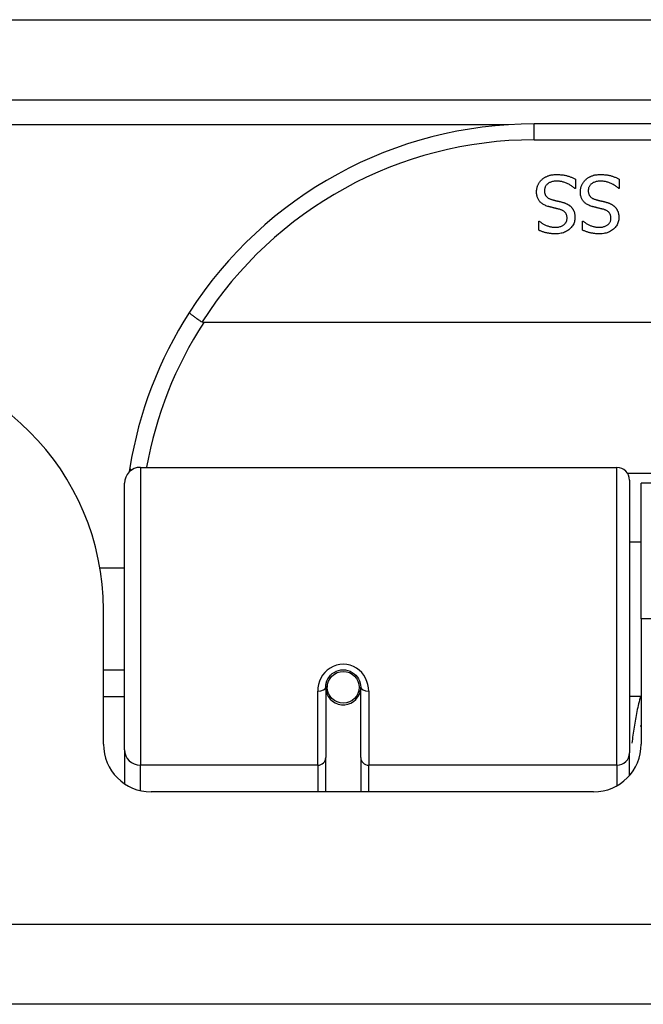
# Model space of a CAD drawing. Header units: inches. Extents: x 25 to 627, y 68 to 290.
# Tile 15 of 250: x 79.258 to 80.03, y 68.365 to 69.583. Entities that reach past the tile are written whole.
import ezdxf

# ---------------------------------------------------------------- set-up
doc = ezdxf.new("R2010")
doc.units = ezdxf.units.IN
doc.header["$MEASUREMENT"] = 0
doc.layers.add('Visible Edges(ANSI)', color=7, linetype='Continuous', lineweight=25)
doc.layers.add('Visible Tangent Edges(ANSI)', color=7, linetype='Continuous', lineweight=25)

msp = doc.modelspace()

# ---------------------------------------------------------------- linework, layer by layer
at = {"layer": 'Visible Edges(ANSI)'}
for p, q in [((25.0901, 69.4844), (84.8921, 69.4844)), ((81.3907, 69.4544), (79.8946, 69.4544)), ((79.9458, 69.3862), (79.9458, 69.3744)), ((80, 69.3862), (80, 69.3744)), ((79.9458, 69.3744), (79.9451, 69.3744)), ((80, 69.3744), (79.9993, 69.3744)), ((79.9003, 69.3342), (79.901, 69.3342)), ((79.9003, 69.3229), (79.9003, 69.3342)), ((79.9546, 69.3342), (79.9553, 69.3342)), ((79.9546, 69.3229), (79.9546, 69.3342)), ((81.7995, 69.2087), (79.4857, 69.2087)), ((79.4074, 69.0294), (79.997, 69.0294)), ((79.3877, 68.6798), (79.3877, 69.0097)), ((80.0127, 69.0136), (80.0127, 68.676)), ((80.0271, 68.8419), (80.0271, 69.0099)), ((81.2581, 69.0099), (80.0271, 69.0099)), ((80.0127, 68.9373), (80.0271, 68.9373)), ((79.3573, 68.9049), (79.3877, 68.9049)), ((79.3616, 68.6869), (79.3616, 68.8529)), ((80.0271, 68.8419), (80.0271, 68.6869)), ((79.3616, 68.7789), (79.3877, 68.7789)), ((79.6371, 68.7615), (79.6391, 68.7611)), ((79.6387, 68.7612), (79.6387, 68.7572)), ((79.6367, 68.7572), (79.6367, 68.6703)), ((79.6388, 68.7549), (79.6368, 68.7549)), ((79.6776, 68.7532), (79.68, 68.7527)), ((79.68, 68.6703), (79.68, 68.7572)), ((79.3877, 68.7454), (79.3616, 68.7454)), ((79.6427, 68.7454), (79.6402, 68.7454)), ((79.6765, 68.7454), (79.6741, 68.7454)), ((80.0127, 68.7464), (80.0271, 68.7464)), ((79.3877, 68.6798), (79.3877, 68.6379)), ((80.0127, 68.6483), (80.0127, 68.676)), ((79.6367, 68.6279), (79.6367, 68.6703)), ((79.68, 68.6703), (79.68, 68.6279)), ((79.9681, 68.6279), (79.4207, 68.6279)), ((84.7936, 68.3649), (25.1886, 68.3649))]:
    msp.add_line(p, q, dxfattribs=at)
at = {"layer": 'Visible Edges(ANSI)', "flags": 128}
for points in [[(79.8976, 69.3703), (79.8976, 69.3709), (79.8976, 69.3716), (79.8977, 69.3723), (79.8978, 69.373), (79.8979, 69.3737), (79.898, 69.3744), (79.8982, 69.3751), (79.8983, 69.3758), (79.8985, 69.3764), (79.8988, 69.3771), (79.899, 69.3778), (79.8993, 69.3785), (79.8996, 69.3791), (79.8999, 69.3798), (79.9002, 69.3804), (79.9006, 69.381), (79.9009, 69.3816), (79.9013, 69.3822), (79.9017, 69.3827), (79.9021, 69.3833), (79.9026, 69.3838), (79.903, 69.3843), (79.9035, 69.3848), (79.904, 69.3853)], [(79.904, 69.3853), (79.9046, 69.3858), (79.9052, 69.3863), (79.9058, 69.3868), (79.9064, 69.3872), (79.907, 69.3876), (79.9076, 69.388), (79.9083, 69.3884), (79.9089, 69.3888), (79.9096, 69.3891), (79.9103, 69.3895), (79.911, 69.3898), (79.9117, 69.3901), (79.9124, 69.3903), (79.9132, 69.3906), (79.914, 69.3908), (79.9148, 69.391), (79.9157, 69.3912), (79.9166, 69.3913), (79.9175, 69.3914), (79.9184, 69.3915), (79.9194, 69.3916), (79.9204, 69.3917), (79.9214, 69.3917), (79.9225, 69.3917)], [(79.9232, 69.3836), (79.9219, 69.3836), (79.9207, 69.3835), (79.9195, 69.3834), (79.9184, 69.3832), (79.9174, 69.383), (79.9163, 69.3828), (79.9154, 69.3825), (79.9145, 69.3821), (79.9136, 69.3817), (79.9128, 69.3813), (79.9121, 69.3808), (79.9114, 69.3803), (79.9108, 69.3798), (79.9102, 69.3792), (79.9096, 69.3786), (79.9092, 69.3779), (79.9088, 69.3773), (79.9084, 69.3766), (79.9081, 69.3758), (79.9078, 69.3751), (79.9077, 69.3743), (79.9075, 69.3735), (79.9074, 69.3726), (79.9074, 69.3717)], [(79.9225, 69.3917), (79.9238, 69.3917), (79.925, 69.3917), (79.9262, 69.3916), (79.9274, 69.3915), (79.9285, 69.3914), (79.9296, 69.3913), (79.9307, 69.3912), (79.9317, 69.391), (79.9328, 69.3908), (79.9337, 69.3906), (79.9347, 69.3904), (79.9356, 69.3901), (79.9365, 69.3898), (79.9374, 69.3896), (79.9383, 69.3893), (79.9391, 69.389), (79.94, 69.3887), (79.9408, 69.3883), (79.9417, 69.388), (79.9425, 69.3877), (79.9433, 69.3873), (79.9442, 69.387), (79.945, 69.3866), (79.9458, 69.3862)], [(79.9451, 69.3744), (79.9443, 69.3751), (79.9435, 69.3758), (79.9427, 69.3764), (79.9418, 69.3771), (79.941, 69.3777), (79.9401, 69.3783), (79.9392, 69.3788), (79.9383, 69.3793), (79.9374, 69.3798), (79.9365, 69.3803), (79.9355, 69.3807), (79.9345, 69.3812), (79.9336, 69.3815), (79.9326, 69.3819), (79.9316, 69.3822), (79.9307, 69.3825), (79.9297, 69.3828), (79.9288, 69.383), (79.9278, 69.3832), (79.9269, 69.3833), (79.926, 69.3834), (79.925, 69.3835), (79.9241, 69.3836), (79.9232, 69.3836)], [(79.9519, 69.3703), (79.9519, 69.3709), (79.9519, 69.3716), (79.952, 69.3723), (79.952, 69.373), (79.9521, 69.3737), (79.9523, 69.3744), (79.9524, 69.3751), (79.9526, 69.3758), (79.9528, 69.3764), (79.953, 69.3771), (79.9533, 69.3778), (79.9535, 69.3785), (79.9538, 69.3791), (79.9541, 69.3798), (79.9545, 69.3804), (79.9548, 69.381), (79.9552, 69.3816), (79.9556, 69.3822), (79.956, 69.3827), (79.9564, 69.3833), (79.9568, 69.3838), (79.9573, 69.3843), (79.9578, 69.3848), (79.9583, 69.3853)], [(79.9583, 69.3853), (79.9589, 69.3858), (79.9594, 69.3863), (79.96, 69.3868), (79.9606, 69.3872), (79.9613, 69.3876), (79.9619, 69.388), (79.9626, 69.3884), (79.9632, 69.3888), (79.9639, 69.3891), (79.9646, 69.3895), (79.9653, 69.3898), (79.966, 69.3901), (79.9667, 69.3903), (79.9675, 69.3906), (79.9683, 69.3908), (79.9691, 69.391), (79.9699, 69.3912), (79.9708, 69.3913), (79.9717, 69.3914), (79.9727, 69.3915), (79.9737, 69.3916), (79.9747, 69.3917), (79.9757, 69.3917), (79.9768, 69.3917)], [(79.9775, 69.3836), (79.9762, 69.3836), (79.975, 69.3835), (79.9738, 69.3834), (79.9727, 69.3832), (79.9716, 69.383), (79.9706, 69.3828), (79.9697, 69.3825), (79.9687, 69.3821), (79.9679, 69.3817), (79.9671, 69.3813), (79.9664, 69.3808), (79.9657, 69.3803), (79.965, 69.3798), (79.9644, 69.3792), (79.9639, 69.3786), (79.9634, 69.3779), (79.963, 69.3773), (79.9627, 69.3766), (79.9624, 69.3758), (79.9621, 69.3751), (79.9619, 69.3743), (79.9618, 69.3735), (79.9617, 69.3726), (79.9617, 69.3717)], [(79.9768, 69.3917), (79.978, 69.3917), (79.9793, 69.3917), (79.9805, 69.3916), (79.9817, 69.3915), (79.9828, 69.3914), (79.9839, 69.3913), (79.985, 69.3912), (79.986, 69.391), (79.987, 69.3908), (79.988, 69.3906), (79.989, 69.3904), (79.9899, 69.3901), (79.9908, 69.3898), (79.9917, 69.3896), (79.9925, 69.3893), (79.9934, 69.389), (79.9943, 69.3887), (79.9951, 69.3883), (79.996, 69.388), (79.9968, 69.3877), (79.9976, 69.3873), (79.9984, 69.387), (79.9992, 69.3866), (80, 69.3862)], [(79.9993, 69.3744), (79.9986, 69.3751), (79.9978, 69.3758), (79.9969, 69.3764), (79.9961, 69.3771), (79.9953, 69.3777), (79.9944, 69.3783), (79.9935, 69.3788), (79.9926, 69.3793), (79.9917, 69.3798), (79.9907, 69.3803), (79.9898, 69.3807), (79.9888, 69.3812), (79.9878, 69.3815), (79.9869, 69.3819), (79.9859, 69.3822), (79.9849, 69.3825), (79.984, 69.3828), (79.983, 69.383), (79.9821, 69.3832), (79.9812, 69.3833), (79.9802, 69.3834), (79.9793, 69.3835), (79.9784, 69.3836), (79.9775, 69.3836)], [(79.9074, 69.3717), (79.9074, 69.371), (79.9075, 69.3704), (79.9075, 69.3697), (79.9076, 69.3691), (79.9078, 69.3685), (79.9079, 69.3679), (79.9081, 69.3673), (79.9083, 69.3668), (79.9086, 69.3663), (79.9089, 69.3658), (79.9092, 69.3653), (79.9095, 69.3649), (79.9099, 69.3644), (79.9103, 69.364), (79.9107, 69.3636), (79.9112, 69.3632), (79.9117, 69.3629), (79.9122, 69.3625), (79.9128, 69.3622), (79.9134, 69.3619), (79.914, 69.3616), (79.9147, 69.3614), (79.9154, 69.3611), (79.9161, 69.3609)], [(79.9617, 69.3717), (79.9617, 69.371), (79.9617, 69.3704), (79.9618, 69.3697), (79.9619, 69.3691), (79.962, 69.3685), (79.9622, 69.3679), (79.9624, 69.3673), (79.9626, 69.3668), (79.9629, 69.3663), (79.9631, 69.3658), (79.9634, 69.3653), (79.9638, 69.3649), (79.9641, 69.3644), (79.9645, 69.364), (79.965, 69.3636), (79.9654, 69.3632), (79.9659, 69.3629), (79.9665, 69.3625), (79.967, 69.3622), (79.9676, 69.3619), (79.9683, 69.3616), (79.969, 69.3614), (79.9697, 69.3611), (79.9704, 69.3609)], [(79.9117, 69.3524), (79.9105, 69.3528), (79.9093, 69.3532), (79.9083, 69.3537), (79.9072, 69.3541), (79.9063, 69.3547), (79.9053, 69.3552), (79.9045, 69.3558), (79.9037, 69.3564), (79.9029, 69.357), (79.9022, 69.3577), (79.9016, 69.3584), (79.901, 69.3591), (79.9004, 69.3599), (79.8999, 69.3607), (79.8995, 69.3615), (79.8991, 69.3624), (79.8987, 69.3633), (79.8984, 69.3642), (79.8982, 69.3651), (79.898, 69.3661), (79.8978, 69.3671), (79.8977, 69.3681), (79.8976, 69.3692), (79.8976, 69.3703)], [(79.9161, 69.3609), (79.9167, 69.3607), (79.9172, 69.3606), (79.9177, 69.3604), (79.9183, 69.3603), (79.9188, 69.3602), (79.9193, 69.36), (79.9198, 69.3599), (79.9203, 69.3598), (79.9207, 69.3597), (79.9212, 69.3596), (79.9217, 69.3594), (79.9221, 69.3593), (79.9226, 69.3592), (79.9231, 69.3591), (79.9236, 69.359), (79.9241, 69.3589), (79.9246, 69.3587), (79.9252, 69.3586), (79.9258, 69.3585), (79.9264, 69.3583), (79.927, 69.3582), (79.9276, 69.358), (79.9283, 69.3578), (79.9289, 69.3577)], [(79.9659, 69.3524), (79.9647, 69.3528), (79.9636, 69.3532), (79.9625, 69.3537), (79.9615, 69.3541), (79.9605, 69.3547), (79.9596, 69.3552), (79.9587, 69.3558), (79.9579, 69.3564), (79.9572, 69.357), (79.9565, 69.3577), (79.9558, 69.3584), (79.9552, 69.3591), (79.9547, 69.3599), (79.9542, 69.3607), (79.9538, 69.3615), (79.9534, 69.3624), (79.953, 69.3633), (79.9527, 69.3642), (79.9524, 69.3651), (79.9522, 69.3661), (79.9521, 69.3671), (79.9519, 69.3681), (79.9519, 69.3692), (79.9519, 69.3703)], [(79.9704, 69.3609), (79.9709, 69.3607), (79.9715, 69.3606), (79.972, 69.3604), (79.9725, 69.3603), (79.973, 69.3602), (79.9735, 69.36), (79.974, 69.3599), (79.9745, 69.3598), (79.975, 69.3597), (79.9755, 69.3596), (79.9759, 69.3594), (79.9764, 69.3593), (79.9769, 69.3592), (79.9774, 69.3591), (79.9779, 69.359), (79.9784, 69.3589), (79.9789, 69.3587), (79.9795, 69.3586), (79.98, 69.3585), (79.9806, 69.3583), (79.9813, 69.3582), (79.9819, 69.358), (79.9825, 69.3578), (79.9832, 69.3577)], [(79.9262, 69.3487), (79.9257, 69.3488), (79.9251, 69.3489), (79.9246, 69.3491), (79.924, 69.3492), (79.9235, 69.3494), (79.9229, 69.3495), (79.9222, 69.3497), (79.9216, 69.3498), (79.9209, 69.35), (79.9203, 69.3502), (79.9196, 69.3503), (79.9189, 69.3505), (79.9181, 69.3507), (79.9175, 69.3508), (79.9168, 69.351), (79.9161, 69.3512), (79.9155, 69.3513), (79.9149, 69.3515), (79.9143, 69.3516), (79.9137, 69.3518), (79.9132, 69.3519), (79.9127, 69.3521), (79.9121, 69.3522), (79.9117, 69.3524)], [(79.9354, 69.3376), (79.9354, 69.3384), (79.9354, 69.3391), (79.9353, 69.3398), (79.9352, 69.3404), (79.935, 69.341), (79.9348, 69.3417), (79.9346, 69.3422), (79.9344, 69.3428), (79.9341, 69.3433), (79.9338, 69.3438), (79.9334, 69.3443), (79.933, 69.3448), (79.9326, 69.3452), (79.9322, 69.3456), (79.9317, 69.346), (79.9312, 69.3464), (79.9307, 69.3468), (79.9301, 69.3471), (79.9296, 69.3474), (79.9289, 69.3477), (79.9283, 69.348), (79.9276, 69.3482), (79.9269, 69.3484), (79.9262, 69.3487)], [(79.9289, 69.3577), (79.9295, 69.3575), (79.9301, 69.3573), (79.9307, 69.3572), (79.9313, 69.357), (79.9319, 69.3568), (79.9324, 69.3566), (79.933, 69.3564), (79.9335, 69.3562), (79.934, 69.3559), (79.9345, 69.3557), (79.935, 69.3555), (79.9355, 69.3552), (79.936, 69.355), (79.9365, 69.3547), (79.9369, 69.3544), (79.9374, 69.3542), (79.9378, 69.3539), (79.9382, 69.3535), (79.9387, 69.3532), (79.9391, 69.3529), (79.9395, 69.3525), (79.9399, 69.3522), (79.9403, 69.3518), (79.9407, 69.3514)], [(79.9407, 69.3514), (79.941, 69.351), (79.9414, 69.3506), (79.9417, 69.3502), (79.942, 69.3498), (79.9423, 69.3493), (79.9426, 69.3489), (79.9429, 69.3484), (79.9431, 69.3479), (79.9434, 69.3474), (79.9436, 69.3469), (79.9438, 69.3464), (79.944, 69.3459), (79.9442, 69.3454), (79.9444, 69.3448), (79.9446, 69.3443), (79.9447, 69.3437), (79.9448, 69.3431), (79.9449, 69.3425), (79.945, 69.3419), (79.9451, 69.3413), (79.9452, 69.3406), (79.9452, 69.34), (79.9452, 69.3393), (79.9452, 69.3386)], [(79.9805, 69.3487), (79.9799, 69.3488), (79.9794, 69.3489), (79.9789, 69.3491), (79.9783, 69.3492), (79.9777, 69.3494), (79.9771, 69.3495), (79.9765, 69.3497), (79.9759, 69.3498), (79.9752, 69.35), (79.9745, 69.3502), (79.9738, 69.3503), (79.9731, 69.3505), (79.9724, 69.3507), (79.9717, 69.3508), (79.9711, 69.351), (79.9704, 69.3512), (79.9698, 69.3513), (79.9692, 69.3515), (79.9686, 69.3516), (79.968, 69.3518), (79.9674, 69.3519), (79.9669, 69.3521), (79.9664, 69.3522), (79.9659, 69.3524)], [(79.9897, 69.3376), (79.9897, 69.3384), (79.9896, 69.3391), (79.9895, 69.3398), (79.9894, 69.3404), (79.9893, 69.341), (79.9891, 69.3417), (79.9889, 69.3422), (79.9886, 69.3428), (79.9884, 69.3433), (79.988, 69.3438), (79.9877, 69.3443), (79.9873, 69.3448), (79.9869, 69.3452), (79.9865, 69.3456), (79.986, 69.346), (79.9855, 69.3464), (79.985, 69.3468), (79.9844, 69.3471), (79.9838, 69.3474), (79.9832, 69.3477), (79.9826, 69.348), (79.9819, 69.3482), (79.9812, 69.3484), (79.9805, 69.3487)], [(79.9832, 69.3577), (79.9838, 69.3575), (79.9844, 69.3573), (79.985, 69.3572), (79.9856, 69.357), (79.9861, 69.3568), (79.9867, 69.3566), (79.9872, 69.3564), (79.9878, 69.3562), (79.9883, 69.3559), (79.9888, 69.3557), (79.9893, 69.3555), (79.9898, 69.3552), (79.9903, 69.355), (79.9907, 69.3547), (79.9912, 69.3544), (79.9916, 69.3542), (79.9921, 69.3539), (79.9925, 69.3535), (79.9929, 69.3532), (79.9934, 69.3529), (79.9938, 69.3525), (79.9942, 69.3522), (79.9945, 69.3518), (79.9949, 69.3514)], [(79.9949, 69.3514), (79.9953, 69.351), (79.9956, 69.3506), (79.996, 69.3502), (79.9963, 69.3498), (79.9966, 69.3493), (79.9969, 69.3489), (79.9971, 69.3484), (79.9974, 69.3479), (79.9976, 69.3474), (79.9979, 69.3469), (79.9981, 69.3464), (79.9983, 69.3459), (79.9985, 69.3454), (79.9987, 69.3448), (79.9988, 69.3443), (79.999, 69.3437), (79.9991, 69.3431), (79.9992, 69.3425), (79.9993, 69.3419), (79.9994, 69.3413), (79.9994, 69.3406), (79.9995, 69.34), (79.9995, 69.3393), (79.9995, 69.3386)], [(79.901, 69.3342), (79.9016, 69.3337), (79.9022, 69.3332), (79.9028, 69.3327), (79.9035, 69.3322), (79.9042, 69.3317), (79.9049, 69.3313), (79.9056, 69.3308), (79.9064, 69.3304), (79.9072, 69.33), (79.908, 69.3296), (79.9088, 69.3292), (79.9097, 69.3288), (79.9106, 69.3284), (79.9115, 69.3281), (79.9124, 69.3278), (79.9133, 69.3275), (79.9142, 69.3273), (79.9151, 69.3271), (79.916, 69.3269), (79.917, 69.3267), (79.9179, 69.3266), (79.9189, 69.3266), (79.9198, 69.3265), (79.9208, 69.3265)], [(79.9208, 69.3265), (79.9219, 69.3265), (79.9229, 69.3266), (79.9239, 69.3267), (79.9249, 69.3268), (79.9258, 69.327), (79.9267, 69.3273), (79.9276, 69.3275), (79.9284, 69.3279), (79.9292, 69.3282), (79.93, 69.3286), (79.9307, 69.3291), (79.9314, 69.3296), (79.932, 69.3301), (79.9326, 69.3306), (79.9332, 69.3312), (79.9336, 69.3318), (79.9341, 69.3325), (79.9344, 69.3331), (79.9347, 69.3338), (79.935, 69.3345), (79.9352, 69.3353), (79.9353, 69.336), (79.9354, 69.3368), (79.9354, 69.3376)], [(79.9452, 69.3386), (79.9452, 69.3372), (79.9451, 69.3358), (79.9448, 69.3345), (79.9445, 69.3332), (79.9441, 69.3319), (79.9436, 69.3307), (79.943, 69.3295), (79.9423, 69.3284), (79.9415, 69.3273), (79.9406, 69.3262), (79.9396, 69.3252), (79.9385, 69.3242), (79.9374, 69.3232), (79.9362, 69.3224), (79.9349, 69.3216), (79.9336, 69.3209), (79.9323, 69.3203), (79.9309, 69.3198), (79.9294, 69.3193), (79.9279, 69.319), (79.9264, 69.3187), (79.9248, 69.3185), (79.9231, 69.3184), (79.9214, 69.3183)], [(79.9553, 69.3342), (79.9559, 69.3337), (79.9565, 69.3332), (79.9571, 69.3327), (79.9578, 69.3322), (79.9585, 69.3317), (79.9592, 69.3313), (79.9599, 69.3308), (79.9607, 69.3304), (79.9614, 69.33), (79.9623, 69.3296), (79.9631, 69.3292), (79.964, 69.3288), (79.9649, 69.3284), (79.9657, 69.3281), (79.9666, 69.3278), (79.9675, 69.3275), (79.9685, 69.3273), (79.9694, 69.3271), (79.9703, 69.3269), (79.9712, 69.3267), (79.9722, 69.3266), (79.9731, 69.3266), (79.9741, 69.3265), (79.9751, 69.3265)], [(79.9751, 69.3265), (79.9761, 69.3265), (79.9772, 69.3266), (79.9782, 69.3267), (79.9791, 69.3268), (79.9801, 69.327), (79.981, 69.3273), (79.9818, 69.3275), (79.9827, 69.3279), (79.9835, 69.3282), (79.9842, 69.3286), (79.985, 69.3291), (79.9856, 69.3296), (79.9863, 69.3301), (79.9869, 69.3306), (79.9874, 69.3312), (79.9879, 69.3318), (79.9883, 69.3325), (79.9887, 69.3331), (79.989, 69.3338), (79.9892, 69.3345), (79.9894, 69.3353), (79.9896, 69.336), (79.9897, 69.3368), (79.9897, 69.3376)], [(79.9995, 69.3386), (79.9995, 69.3372), (79.9993, 69.3358), (79.9991, 69.3345), (79.9988, 69.3332), (79.9984, 69.3319), (79.9978, 69.3307), (79.9972, 69.3295), (79.9965, 69.3284), (79.9957, 69.3273), (79.9949, 69.3262), (79.9939, 69.3252), (79.9928, 69.3242), (79.9917, 69.3232), (79.9905, 69.3224), (79.9892, 69.3216), (79.9879, 69.3209), (79.9866, 69.3203), (79.9852, 69.3198), (79.9837, 69.3193), (79.9822, 69.319), (79.9807, 69.3187), (79.979, 69.3185), (79.9774, 69.3184), (79.9757, 69.3183)], [(79.9214, 69.3183), (79.9204, 69.3183), (79.9194, 69.3184), (79.9185, 69.3184), (79.9175, 69.3185), (79.9166, 69.3185), (79.9156, 69.3186), (79.9147, 69.3187), (79.9138, 69.3189), (79.9128, 69.319), (79.9119, 69.3192), (79.911, 69.3193), (79.9102, 69.3195), (79.9093, 69.3197), (79.9084, 69.3199), (79.9076, 69.3202), (79.9067, 69.3204), (79.9059, 69.3207), (79.9051, 69.321), (79.9043, 69.3212), (79.9034, 69.3216), (79.9027, 69.3219), (79.9019, 69.3222), (79.9011, 69.3226), (79.9003, 69.3229)], [(79.9757, 69.3183), (79.9747, 69.3183), (79.9737, 69.3184), (79.9727, 69.3184), (79.9718, 69.3185), (79.9708, 69.3185), (79.9699, 69.3186), (79.969, 69.3187), (79.968, 69.3189), (79.9671, 69.319), (79.9662, 69.3192), (79.9653, 69.3193), (79.9644, 69.3195), (79.9636, 69.3197), (79.9627, 69.3199), (79.9618, 69.3202), (79.961, 69.3204), (79.9602, 69.3207), (79.9593, 69.321), (79.9585, 69.3212), (79.9577, 69.3216), (79.9569, 69.3219), (79.9561, 69.3222), (79.9554, 69.3226), (79.9546, 69.3229)], [(79.468, 69.2212), (79.4679, 69.2211), (79.468, 69.221), (79.4681, 69.2208), (79.4683, 69.2205), (79.4686, 69.2202), (79.4689, 69.2199), (79.4693, 69.2195), (79.4698, 69.2191), (79.4703, 69.2187), (79.4709, 69.2182), (79.4715, 69.2177), (79.4722, 69.2172), (79.473, 69.2166), (79.4738, 69.216), (79.4746, 69.2154), (79.4755, 69.2148), (79.4764, 69.2141), (79.4774, 69.2134), (79.4784, 69.2128), (79.4794, 69.2121), (79.4805, 69.2114), (79.4815, 69.2107), (79.4826, 69.21), (79.4837, 69.2093)], [(79.4857, 69.2087), (79.4856, 69.2087), (79.4856, 69.2087), (79.4855, 69.2087), (79.4854, 69.2087), (79.4853, 69.2087), (79.4852, 69.2087), (79.4851, 69.2088), (79.485, 69.2088), (79.4849, 69.2088), (79.4848, 69.2088), (79.4848, 69.2088), (79.4847, 69.2088), (79.4846, 69.2089), (79.4845, 69.2089), (79.4844, 69.2089), (79.4843, 69.2089), (79.4842, 69.209), (79.4842, 69.209), (79.4841, 69.209), (79.484, 69.2091), (79.4839, 69.2091), (79.4838, 69.2092), (79.4838, 69.2092), (79.4837, 69.2093)], [(79.3942, 69.0286), (79.3942, 69.0284), (79.3942, 69.0282), (79.3941, 69.028), (79.3941, 69.0278), (79.3941, 69.0276), (79.394, 69.0274), (79.394, 69.0271), (79.394, 69.0269), (79.3939, 69.0267), (79.3939, 69.0265), (79.3939, 69.0263), (79.3938, 69.0261), (79.3938, 69.0259), (79.3938, 69.0257), (79.3937, 69.0255), (79.3937, 69.0253), (79.3937, 69.0251), (79.3936, 69.0249), (79.3936, 69.0246), (79.3936, 69.0244), (79.3935, 69.0242), (79.3935, 69.024), (79.3935, 69.0238), (79.3934, 69.0236)], [(79.6367, 68.7572), (79.6369, 68.7598), (79.6374, 68.7625), (79.6382, 68.7651), (79.6393, 68.7676), (79.6408, 68.7699), (79.6427, 68.7721), (79.6448, 68.7741), (79.6472, 68.7757), (79.6498, 68.7771), (79.6525, 68.7781), (79.6554, 68.7787), (79.6584, 68.7789), (79.6613, 68.7787), (79.6642, 68.778), (79.667, 68.777), (79.6696, 68.7757), (79.672, 68.774), (79.6741, 68.7721), (79.6759, 68.7699), (79.6774, 68.7675), (79.6785, 68.765), (79.6794, 68.7625), (79.6799, 68.7598), (79.68, 68.7572)], [(80.0266, 68.7088), (80.0266, 68.7089), (80.0266, 68.709), (80.0267, 68.709), (80.0267, 68.7091), (80.0267, 68.7091), (80.0267, 68.7092), (80.0267, 68.7092), (80.0268, 68.7093), (80.0268, 68.7093), (80.0268, 68.7094), (80.0268, 68.7094), (80.0269, 68.7095), (80.0269, 68.7096), (80.0269, 68.7096), (80.0269, 68.7097), (80.0269, 68.7097), (80.027, 68.7098), (80.027, 68.7098), (80.027, 68.7099), (80.027, 68.7099), (80.0271, 68.71), (80.0271, 68.71), (80.0271, 68.7101), (80.0271, 68.7102)]]:
    msp.add_lwpolyline(points, dxfattribs=at)
at = {"layer": 'Visible Edges(ANSI)'}
msp.add_circle((79.6584, 68.7572), 0.0197, dxfattribs=at)
for centre, radius, start, end in [((79.8946, 68.9475), 0.5069, 90, 147.3142), ((79.8946, 68.9475), 0.5069, 147.3142, 170.7932), ((79.0496, 68.8529), 0.312, 0, 90), ((79.4074, 69.0097), 0.0197, 90, 180), ((79.997, 69.0136), 0.0157, 0, 90), ((79.6584, 68.7572), 0.0217, 180, 348.1708), ((79.4207, 68.6869), 0.0591, 180, 270), ((79.9681, 68.6869), 0.0591, 270, 0)]:
    msp.add_arc(centre, radius, start, end, dxfattribs=at)
at = {"layer": 'Visible Tangent Edges(ANSI)'}
for p, q in [((25.0901, 69.5834), (84.125, 69.5834)), ((79.8628, 69.4534), (64.3215, 69.4534)), ((79.8946, 69.4347), (79.8946, 69.4544)), ((79.8946, 69.4347), (81.3907, 69.4347)), ((79.4074, 69.0294), (79.4074, 68.6608)), ((79.997, 68.6608), (79.997, 69.0294)), ((81.2748, 69.0217), (80.0105, 69.0217)), ((81.2581, 68.8419), (80.0271, 68.8419)), ((79.6269, 68.6608), (79.6269, 68.7525)), ((79.6899, 68.7525), (79.6899, 68.6608)), ((79.4074, 68.6294), (79.4074, 68.6608)), ((79.6269, 68.6608), (79.4074, 68.6608)), ((79.6269, 68.6608), (79.6269, 68.6279)), ((79.997, 68.6608), (79.6899, 68.6608)), ((79.6899, 68.6279), (79.6899, 68.6608)), ((79.997, 68.6608), (79.997, 68.6354)), ((25.1886, 68.4639), (84.7936, 68.4639))]:
    msp.add_line(p, q, dxfattribs=at)
at = {"layer": 'Visible Tangent Edges(ANSI)', "flags": 128}
for points in [[(79.6899, 68.7525), (79.6896, 68.7565), (79.6889, 68.7606), (79.6877, 68.7645), (79.686, 68.7684), (79.6839, 68.772), (79.6813, 68.7753), (79.6782, 68.7783), (79.6748, 68.7809), (79.671, 68.783), (79.6669, 68.7845), (79.6627, 68.7854), (79.6584, 68.7858), (79.6541, 68.7855), (79.6499, 68.7845), (79.6459, 68.783), (79.6421, 68.781), (79.6386, 68.7784), (79.6355, 68.7754), (79.6329, 68.772), (79.6307, 68.7684), (79.629, 68.7646), (79.6278, 68.7606), (79.6271, 68.7566), (79.6269, 68.7525)], [(80.0263, 68.7464), (80.0257, 68.744), (80.0251, 68.7416), (80.0245, 68.7393), (80.024, 68.7369), (80.0234, 68.7345), (80.0229, 68.7321), (80.0223, 68.7297), (80.0218, 68.7273), (80.0213, 68.7249), (80.0209, 68.7224), (80.0204, 68.72), (80.0199, 68.7176), (80.0195, 68.7152), (80.0191, 68.7127), (80.0187, 68.7103), (80.0183, 68.7078), (80.0179, 68.7054), (80.0175, 68.7029), (80.0172, 68.7005), (80.0168, 68.698), (80.0165, 68.6956), (80.0162, 68.6931), (80.0159, 68.6906), (80.0156, 68.6882)]]:
    msp.add_lwpolyline(points, dxfattribs=at)
at = {"layer": 'Visible Tangent Edges(ANSI)'}
for centre, start, end in [((79.8946, 68.9475), 90, 147.5011), ((79.8946, 68.9438), 147.0552, 169.8777)]:
    msp.add_arc(centre, 0.4872, start, end, dxfattribs=at)
for centre, major_axis, ratio, start_param, end_param in [((79.4137, 69.0254), (-0.0194, 0.0031), 0.187438, 0, 0.544489), ((79.6269, 68.7572), (0.00984, 0), 0.476565, 4.712389, 6.283185), ((79.6899, 68.7572), (-0.00984, 0), 0.476565, 0, 1.570796), ((79.4074, 68.6798), (-0.0197, 0), 0.965926, 0, 1.570796), ((79.997, 68.676), (0.0157, 0), 0.965926, 4.712389, 6.283185), ((79.6269, 68.6703), (0.00984, 0), 0.965926, 4.712389, 6.283185), ((79.6899, 68.6703), (-0.00984, 0), 0.965926, 0, 1.570796)]:
    msp.add_ellipse(centre, major_axis=major_axis, ratio=ratio, start_param=start_param, end_param=end_param, dxfattribs=at)

doc.saveas('drawing.dxf')
